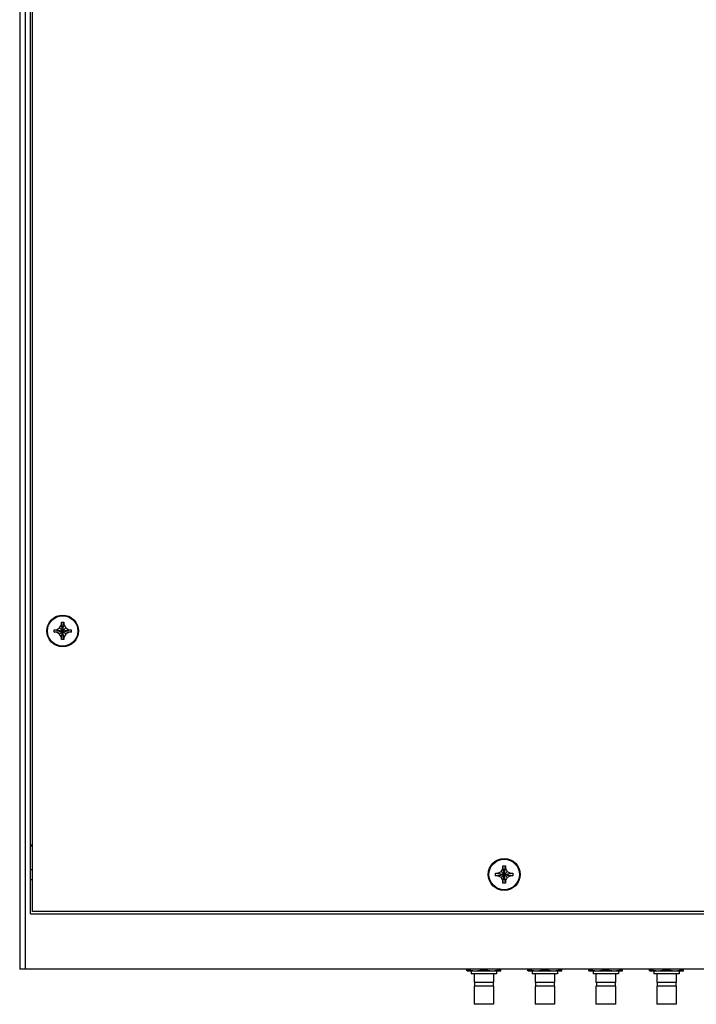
# Model space of a CAD drawing. Header units: inches. Extents: x 0 to 34, y 0 to 22.
# Tile 11 of 23: x 7.7 to 11.5, y 10.9 to 16.4. Entities that reach past the tile are written whole.
import ezdxf

# ---------------------------------------------------------------- set-up
doc = ezdxf.new("R2010")
doc.units = ezdxf.units.IN
doc.header["$LTSCALE"] = 1.87
doc.header["$MEASUREMENT"] = 0
doc.layers.get('0').update_dxf_attribs({"linetype": 'CONTINUOUS'})

msp = doc.modelspace()

# ---------------------------------------------------------------- linework, layer by layer
at = {"color": 7, "linetype": 'CONTINUOUS'}
for p, q in [((7.73418, 18.60464), (7.73418, 11.10464)), ((7.79418, 11.41214), (7.79418, 18.29714)), ((7.80543, 11.42339), (7.80543, 18.28589)), ((7.93781, 12.98639), (7.9554, 12.99654)), ((7.9554, 12.99654), (7.96556, 13.01414)), ((7.98921, 12.96273), (7.9554, 12.99654)), ((7.9554, 12.96273), (7.98921, 12.99654)), ((7.97906, 12.93164), (7.96556, 13.02764)), ((7.96556, 13.01414), (7.96556, 13.02764)), ((7.96556, 12.93164), (7.97906, 13.02764)), ((7.96556, 13.02764), (7.97906, 13.02764)), ((7.97906, 12.94514), (7.96556, 13.01414)), ((7.96556, 12.94514), (7.97906, 13.01414)), ((7.97906, 13.02764), (7.97906, 13.01414)), ((7.97906, 13.01414), (7.98921, 12.99654)), ((7.98921, 12.99654), (8.00681, 12.98639)), ((7.92431, 12.97289), (7.92431, 12.98639)), ((7.92431, 12.98639), (8.02031, 12.97289)), ((7.92431, 12.98639), (7.93781, 12.98639)), ((7.92431, 12.97289), (8.02031, 12.98639)), ((7.93781, 12.97289), (7.92431, 12.97289)), ((7.93781, 12.98639), (8.00681, 12.97289)), ((7.93781, 12.97289), (8.00681, 12.98639)), ((7.9554, 12.96273), (7.93781, 12.97289)), ((7.96556, 12.94514), (7.9554, 12.96273)), ((7.96556, 12.93164), (7.96556, 12.94514)), ((7.98921, 12.96273), (7.97906, 12.94514)), ((7.97906, 12.94514), (7.97906, 12.93164)), ((8.00681, 12.97289), (7.98921, 12.96273)), ((8.00681, 12.98639), (8.02031, 12.98639)), ((8.02031, 12.97289), (8.00681, 12.97289)), ((8.02031, 12.98639), (8.02031, 12.97289)), ((7.97906, 12.93164), (7.96556, 12.93164)), ((7.79418, 11.79464), (7.80543, 11.79464)), ((7.80543, 11.78714), (7.79418, 11.78714)), ((7.79418, 11.65776), (7.80543, 11.65776)), ((10.37118, 11.63639), (10.46718, 11.62289)), ((10.37118, 11.62289), (10.46718, 11.63639)), ((10.37118, 11.63639), (10.38468, 11.63639)), ((10.37118, 11.62289), (10.37118, 11.63639)), ((10.38468, 11.63639), (10.40227, 11.64654)), ((10.38468, 11.63639), (10.45368, 11.62289)), ((10.38468, 11.62289), (10.45368, 11.63639)), ((10.40227, 11.64654), (10.41243, 11.66414)), ((10.43609, 11.61273), (10.40227, 11.64654)), ((10.40227, 11.61273), (10.43609, 11.64654)), ((10.41243, 11.67764), (10.42593, 11.67764)), ((10.42593, 11.58164), (10.41243, 11.67764)), ((10.41243, 11.66414), (10.41243, 11.67764)), ((10.41243, 11.58164), (10.42593, 11.67764)), ((10.42593, 11.59514), (10.41243, 11.66414)), ((10.41243, 11.59514), (10.42593, 11.66414)), ((10.42593, 11.67764), (10.42593, 11.66414)), ((10.42593, 11.66414), (10.43609, 11.64654)), ((10.43609, 11.64654), (10.45368, 11.63639)), ((10.45368, 11.63639), (10.46718, 11.63639)), ((10.46718, 11.63639), (10.46718, 11.62289)), ((7.79418, 11.60151), (7.80543, 11.60151)), ((10.38468, 11.62289), (10.37118, 11.62289)), ((10.40227, 11.61273), (10.38468, 11.62289)), ((10.41243, 11.59514), (10.40227, 11.61273)), ((10.41243, 11.58164), (10.41243, 11.59514)), ((10.42593, 11.58164), (10.41243, 11.58164)), ((10.43609, 11.61273), (10.42593, 11.59514)), ((10.42593, 11.59514), (10.42593, 11.58164)), ((10.45368, 11.62289), (10.43609, 11.61273)), ((10.46718, 11.62289), (10.45368, 11.62289)), ((7.79418, 11.41214), (16.71918, 11.41214)), ((16.70793, 11.42339), (7.80543, 11.42339)), ((16.77918, 11.10464), (7.73418, 11.10464)), ((10.21293, 11.09532), (10.21293, 11.10464)), ((10.21368, 11.09489), (10.21293, 11.09532)), ((10.21368, 11.09489), (10.39968, 11.09489)), ((10.23656, 11.09489), (10.23656, 11.07841)), ((10.30668, 11.10369), (10.30668, 11.10464)), ((10.37681, 11.09489), (10.37681, 11.07841)), ((10.39968, 11.09489), (10.40043, 11.09532)), ((10.40043, 11.09532), (10.40043, 11.10464)), ((10.55043, 11.09532), (10.55043, 11.10464)), ((10.55118, 11.09489), (10.55043, 11.09532)), ((10.55118, 11.09489), (10.73718, 11.09489)), ((10.57406, 11.09489), (10.57406, 11.07841)), ((10.64418, 11.10369), (10.64418, 11.10464)), ((10.71431, 11.09489), (10.71431, 11.07841)), ((10.73718, 11.09489), (10.73793, 11.09532)), ((10.73793, 11.09532), (10.73793, 11.10464)), ((10.88793, 11.09532), (10.88793, 11.10464)), ((10.88868, 11.09489), (10.88793, 11.09532)), ((10.88868, 11.09489), (11.07468, 11.09489)), ((10.91156, 11.09489), (10.91156, 11.07841)), ((10.98168, 11.10369), (10.98168, 11.10464)), ((11.05181, 11.09489), (11.05181, 11.07841)), ((11.07468, 11.09489), (11.07543, 11.09532)), ((11.07543, 11.09532), (11.07543, 11.10464)), ((11.22543, 11.09532), (11.22543, 11.10464)), ((11.22618, 11.09489), (11.22543, 11.09532)), ((11.22618, 11.09489), (11.41218, 11.09489)), ((11.24906, 11.09489), (11.24906, 11.07841)), ((11.31918, 11.10369), (11.31918, 11.10464)), ((11.38931, 11.09489), (11.38931, 11.07841)), ((11.41218, 11.09489), (11.41293, 11.09532)), ((11.41293, 11.09532), (11.41293, 11.10464)), ((10.37681, 11.07841), (10.23656, 11.07841)), ((10.25268, 11.07841), (10.25268, 11.03026)), ((10.36068, 11.03026), (10.25268, 11.03026)), ((10.25493, 11.03026), (10.25493, 11.01091)), ((10.35843, 11.03026), (10.35843, 11.01091)), ((10.36068, 11.07841), (10.36068, 11.03026)), ((10.71431, 11.07841), (10.57406, 11.07841)), ((10.59018, 11.07841), (10.59018, 11.03026)), ((10.69818, 11.03026), (10.59018, 11.03026)), ((10.59243, 11.03026), (10.59243, 11.01091)), ((10.69593, 11.03026), (10.69593, 11.01091)), ((10.69818, 11.07841), (10.69818, 11.03026)), ((11.05181, 11.07841), (10.91156, 11.07841)), ((10.92768, 11.07841), (10.92768, 11.03026)), ((11.03568, 11.03026), (10.92768, 11.03026)), ((10.92993, 11.03026), (10.92993, 11.01091)), ((11.03343, 11.03026), (11.03343, 11.01091)), ((11.03568, 11.07841), (11.03568, 11.03026)), ((11.38931, 11.07841), (11.24906, 11.07841)), ((11.26518, 11.07841), (11.26518, 11.03026)), ((11.37318, 11.03026), (11.26518, 11.03026)), ((11.26743, 11.03026), (11.26743, 11.01091)), ((11.37093, 11.03026), (11.37093, 11.01091)), ((11.37318, 11.07841), (11.37318, 11.03026)), ((10.36068, 11.01091), (10.25268, 11.01091)), ((10.25268, 11.01091), (10.25268, 10.90966)), ((10.36068, 11.01091), (10.36068, 10.90966)), ((10.69818, 11.01091), (10.59018, 11.01091)), ((10.59018, 11.01091), (10.59018, 10.90966)), ((10.69818, 11.01091), (10.69818, 10.90966)), ((11.03568, 11.01091), (10.92768, 11.01091)), ((10.92768, 11.01091), (10.92768, 10.90966)), ((11.03568, 11.01091), (11.03568, 10.90966)), ((11.37318, 11.01091), (11.26518, 11.01091)), ((11.26518, 11.01091), (11.26518, 10.90966)), ((11.37318, 11.01091), (11.37318, 10.90966)), ((10.36068, 10.90966), (10.25268, 10.90966)), ((10.69818, 10.90966), (10.59018, 10.90966)), ((11.03568, 10.90966), (10.92768, 10.90966)), ((11.37318, 10.90966), (11.26518, 10.90966))]:
    msp.add_line(p, q, dxfattribs=at)
at = {"color": 9, "linetype": 'CONTINUOUS'}
msp.add_line((7.76418, 18.60464), (7.76418, 11.10464), dxfattribs=at)
at = {"color": 7, "linetype": 'CONTINUOUS'}
for centre, radius in [((7.97231, 12.97964), 0.08812), ((7.97231, 12.97964), 0.08438), ((10.41918, 11.62964), 0.08812), ((10.41918, 11.62964), 0.08438)]:
    msp.add_circle(centre, radius, dxfattribs=at)
for points in [[(10.21293, 11.10369), (10.21368, 11.10344), (10.21518, 11.10295), (10.21743, 11.10224), (10.21964, 11.10158), (10.22183, 11.10094), (10.22401, 11.10034), (10.22616, 11.09978), (10.2283, 11.09925), (10.23043, 11.09875), (10.23255, 11.09828), (10.23467, 11.09785), (10.23677, 11.09745), (10.23887, 11.09708), (10.24097, 11.09675), (10.24307, 11.09645), (10.24516, 11.09619), (10.24725, 11.09596), (10.24935, 11.09576), (10.25144, 11.0956), (10.25353, 11.09547), (10.25562, 11.09539), (10.25771, 11.09533), (10.25981, 11.09531), (10.2619, 11.09533), (10.26399, 11.09539), (10.26608, 11.09547), (10.26817, 11.0956), (10.27027, 11.09576), (10.27236, 11.09596), (10.27445, 11.09619), (10.27654, 11.09645), (10.27864, 11.09675), (10.28074, 11.09708), (10.28284, 11.09745), (10.28494, 11.09785), (10.28706, 11.09828), (10.28918, 11.09875), (10.29131, 11.09925), (10.29345, 11.09978), (10.29561, 11.10034), (10.29778, 11.10094), (10.29997, 11.10158), (10.30219, 11.10224), (10.30443, 11.10295), (10.30593, 11.10344), (10.30668, 11.10369)], [(10.30668, 11.10369), (10.30743, 11.10344), (10.30893, 11.10295), (10.31118, 11.10224), (10.31339, 11.10158), (10.31558, 11.10094), (10.31776, 11.10034), (10.31991, 11.09978), (10.32205, 11.09925), (10.32418, 11.09875), (10.3263, 11.09828), (10.32842, 11.09785), (10.33052, 11.09745), (10.33262, 11.09708), (10.33472, 11.09675), (10.33682, 11.09645), (10.33891, 11.09619), (10.341, 11.09596), (10.3431, 11.09576), (10.34519, 11.0956), (10.34728, 11.09547), (10.34937, 11.09539), (10.35146, 11.09533), (10.35356, 11.09531), (10.35565, 11.09533), (10.35774, 11.09539), (10.35983, 11.09547), (10.36192, 11.0956), (10.36402, 11.09576), (10.36611, 11.09596), (10.3682, 11.09619), (10.37029, 11.09645), (10.37239, 11.09675), (10.37449, 11.09708), (10.37659, 11.09745), (10.37869, 11.09785), (10.38081, 11.09828), (10.38293, 11.09875), (10.38506, 11.09925), (10.3872, 11.09978), (10.38936, 11.10034), (10.39153, 11.10094), (10.39372, 11.10158), (10.39594, 11.10224), (10.39818, 11.10295), (10.39968, 11.10344), (10.40043, 11.10369)], [(10.55043, 11.10369), (10.55118, 11.10344), (10.55268, 11.10295), (10.55493, 11.10224), (10.55714, 11.10158), (10.55933, 11.10094), (10.56151, 11.10034), (10.56366, 11.09978), (10.5658, 11.09925), (10.56793, 11.09875), (10.57005, 11.09828), (10.57217, 11.09785), (10.57427, 11.09745), (10.57637, 11.09708), (10.57847, 11.09675), (10.58057, 11.09645), (10.58266, 11.09619), (10.58475, 11.09596), (10.58685, 11.09576), (10.58894, 11.0956), (10.59103, 11.09547), (10.59312, 11.09539), (10.59521, 11.09533), (10.59731, 11.09531), (10.5994, 11.09533), (10.60149, 11.09539), (10.60358, 11.09547), (10.60567, 11.0956), (10.60777, 11.09576), (10.60986, 11.09596), (10.61195, 11.09619), (10.61404, 11.09645), (10.61614, 11.09675), (10.61824, 11.09708), (10.62034, 11.09745), (10.62244, 11.09785), (10.62456, 11.09828), (10.62668, 11.09875), (10.62881, 11.09925), (10.63095, 11.09978), (10.63311, 11.10034), (10.63528, 11.10094), (10.63747, 11.10158), (10.63969, 11.10224), (10.64193, 11.10295), (10.64343, 11.10344), (10.64418, 11.10369)], [(10.64418, 11.10369), (10.64493, 11.10344), (10.64643, 11.10295), (10.64868, 11.10224), (10.65089, 11.10158), (10.65308, 11.10094), (10.65526, 11.10034), (10.65741, 11.09978), (10.65955, 11.09925), (10.66168, 11.09875), (10.6638, 11.09828), (10.66592, 11.09785), (10.66802, 11.09745), (10.67012, 11.09708), (10.67222, 11.09675), (10.67432, 11.09645), (10.67641, 11.09619), (10.6785, 11.09596), (10.6806, 11.09576), (10.68269, 11.0956), (10.68478, 11.09547), (10.68687, 11.09539), (10.68896, 11.09533), (10.69106, 11.09531), (10.69315, 11.09533), (10.69524, 11.09539), (10.69733, 11.09547), (10.69942, 11.0956), (10.70152, 11.09576), (10.70361, 11.09596), (10.7057, 11.09619), (10.70779, 11.09645), (10.70989, 11.09675), (10.71199, 11.09708), (10.71409, 11.09745), (10.71619, 11.09785), (10.71831, 11.09828), (10.72043, 11.09875), (10.72256, 11.09925), (10.7247, 11.09978), (10.72686, 11.10034), (10.72903, 11.10094), (10.73122, 11.10158), (10.73344, 11.10224), (10.73568, 11.10295), (10.73718, 11.10344), (10.73793, 11.10369)], [(10.88793, 11.10369), (10.88868, 11.10344), (10.89018, 11.10295), (10.89243, 11.10224), (10.89464, 11.10158), (10.89683, 11.10094), (10.89901, 11.10034), (10.90116, 11.09978), (10.9033, 11.09925), (10.90543, 11.09875), (10.90755, 11.09828), (10.90967, 11.09785), (10.91177, 11.09745), (10.91387, 11.09708), (10.91597, 11.09675), (10.91807, 11.09645), (10.92016, 11.09619), (10.92225, 11.09596), (10.92435, 11.09576), (10.92644, 11.0956), (10.92853, 11.09547), (10.93062, 11.09539), (10.93271, 11.09533), (10.93481, 11.09531), (10.9369, 11.09533), (10.93899, 11.09539), (10.94108, 11.09547), (10.94317, 11.0956), (10.94527, 11.09576), (10.94736, 11.09596), (10.94945, 11.09619), (10.95154, 11.09645), (10.95364, 11.09675), (10.95574, 11.09708), (10.95784, 11.09745), (10.95994, 11.09785), (10.96206, 11.09828), (10.96418, 11.09875), (10.96631, 11.09925), (10.96845, 11.09978), (10.97061, 11.10034), (10.97278, 11.10094), (10.97497, 11.10158), (10.97719, 11.10224), (10.97943, 11.10295), (10.98093, 11.10344), (10.98168, 11.10369)], [(10.98168, 11.10369), (10.98243, 11.10344), (10.98393, 11.10295), (10.98618, 11.10224), (10.98839, 11.10158), (10.99058, 11.10094), (10.99276, 11.10034), (10.99491, 11.09978), (10.99705, 11.09925), (10.99918, 11.09875), (11.0013, 11.09828), (11.00342, 11.09785), (11.00552, 11.09745), (11.00762, 11.09708), (11.00972, 11.09675), (11.01182, 11.09645), (11.01391, 11.09619), (11.016, 11.09596), (11.0181, 11.09576), (11.02019, 11.0956), (11.02228, 11.09547), (11.02437, 11.09539), (11.02646, 11.09533), (11.02856, 11.09531), (11.03065, 11.09533), (11.03274, 11.09539), (11.03483, 11.09547), (11.03692, 11.0956), (11.03902, 11.09576), (11.04111, 11.09596), (11.0432, 11.09619), (11.04529, 11.09645), (11.04739, 11.09675), (11.04949, 11.09708), (11.05159, 11.09745), (11.05369, 11.09785), (11.05581, 11.09828), (11.05793, 11.09875), (11.06006, 11.09925), (11.0622, 11.09978), (11.06436, 11.10034), (11.06653, 11.10094), (11.06872, 11.10158), (11.07094, 11.10224), (11.07318, 11.10295), (11.07468, 11.10344), (11.07543, 11.10369)], [(11.22543, 11.10369), (11.22618, 11.10344), (11.22768, 11.10295), (11.22993, 11.10224), (11.23214, 11.10158), (11.23433, 11.10094), (11.23651, 11.10034), (11.23866, 11.09978), (11.2408, 11.09925), (11.24293, 11.09875), (11.24505, 11.09828), (11.24717, 11.09785), (11.24927, 11.09745), (11.25137, 11.09708), (11.25347, 11.09675), (11.25557, 11.09645), (11.25766, 11.09619), (11.25975, 11.09596), (11.26185, 11.09576), (11.26394, 11.0956), (11.26603, 11.09547), (11.26812, 11.09539), (11.27021, 11.09533), (11.27231, 11.09531), (11.2744, 11.09533), (11.27649, 11.09539), (11.27858, 11.09547), (11.28067, 11.0956), (11.28277, 11.09576), (11.28486, 11.09596), (11.28695, 11.09619), (11.28904, 11.09645), (11.29114, 11.09675), (11.29324, 11.09708), (11.29534, 11.09745), (11.29744, 11.09785), (11.29956, 11.09828), (11.30168, 11.09875), (11.30381, 11.09925), (11.30595, 11.09978), (11.30811, 11.10034), (11.31028, 11.10094), (11.31247, 11.10158), (11.31469, 11.10224), (11.31693, 11.10295), (11.31843, 11.10344), (11.31918, 11.10369)], [(11.31918, 11.10369), (11.31993, 11.10344), (11.32143, 11.10295), (11.32368, 11.10224), (11.32589, 11.10158), (11.32808, 11.10094), (11.33026, 11.10034), (11.33241, 11.09978), (11.33455, 11.09925), (11.33668, 11.09875), (11.3388, 11.09828), (11.34092, 11.09785), (11.34302, 11.09745), (11.34512, 11.09708), (11.34722, 11.09675), (11.34932, 11.09645), (11.35141, 11.09619), (11.3535, 11.09596), (11.3556, 11.09576), (11.35769, 11.0956), (11.35978, 11.09547), (11.36187, 11.09539), (11.36396, 11.09533), (11.36606, 11.09531), (11.36815, 11.09533), (11.37024, 11.09539), (11.37233, 11.09547), (11.37442, 11.0956), (11.37652, 11.09576), (11.37861, 11.09596), (11.3807, 11.09619), (11.38279, 11.09645), (11.38489, 11.09675), (11.38699, 11.09708), (11.38909, 11.09745), (11.39119, 11.09785), (11.39331, 11.09828), (11.39543, 11.09875), (11.39756, 11.09925), (11.3997, 11.09978), (11.40186, 11.10034), (11.40403, 11.10094), (11.40622, 11.10158), (11.40844, 11.10224), (11.41068, 11.10295), (11.41218, 11.10344), (11.41293, 11.10369)]]:
    msp.add_open_spline(points, degree=3, knots=[0, 0, 0, 0, 0.0249469, 0.0494891, 0.0736646, 0.0975107, 0.1210642, 0.1443581, 0.1674223, 0.190285, 0.2129713, 0.2355058, 0.2579086, 0.2802007, 0.3023981, 0.3245176, 0.3465724, 0.3685747, 0.3905358, 0.4124637, 0.4343681, 0.4562543, 0.4781301, 0.5, 0.5218699, 0.5437457, 0.5656319, 0.5875363, 0.6094642, 0.6314253, 0.6534276, 0.6754824, 0.6976019, 0.7197993, 0.7420914, 0.7644942, 0.7870287, 0.809715, 0.8325777, 0.8556419, 0.8789358, 0.9024893, 0.9263354, 0.9505109, 0.9750531, 1, 1, 1, 1], dxfattribs=at)

doc.saveas('drawing.dxf')
